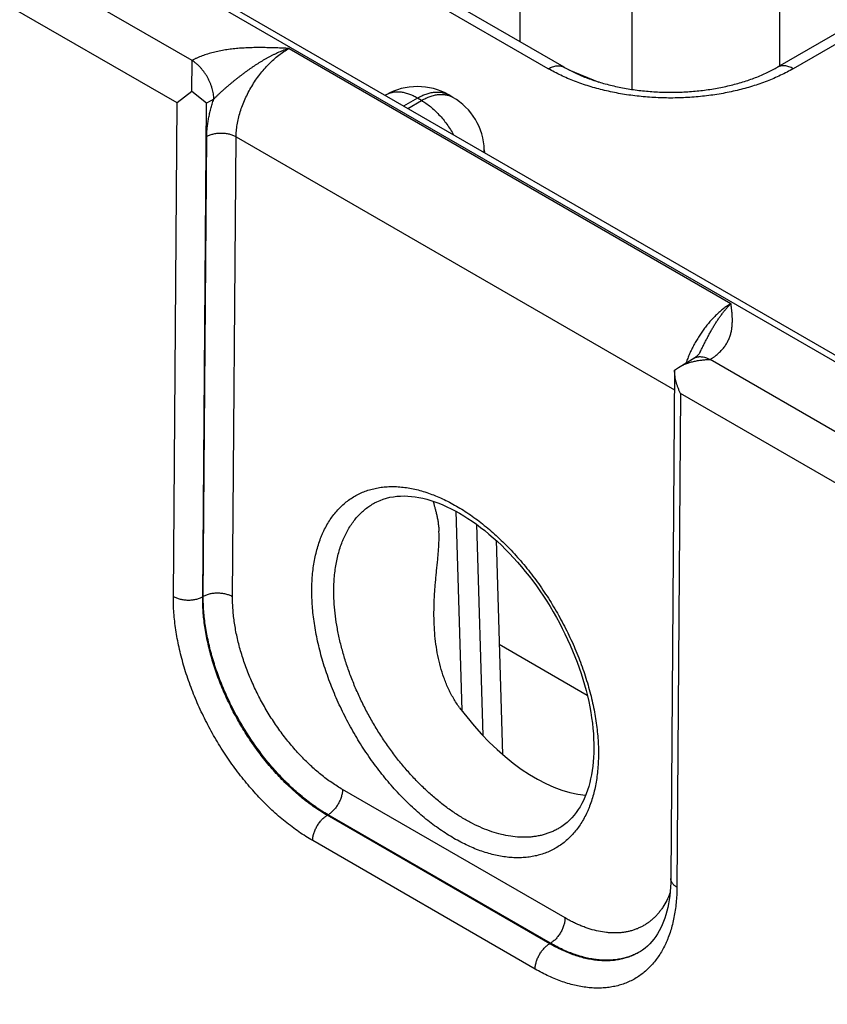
# Model space of a CAD drawing. Header units: inches. Extents: x 0 to 34, y 0 to 22.
# Tile 61 of 111: x 24.346 to 25.118, y 15.57 to 16.511. Entities that reach past the tile are written whole.
import ezdxf

# ---------------------------------------------------------------- set-up
doc = ezdxf.new("R2010")
doc.units = ezdxf.units.IN
doc.header["$LTSCALE"] = 1.87
doc.header["$MEASUREMENT"] = 0
doc.layers.get('0').update_dxf_attribs({"linetype": 'CONTINUOUS'})

msp = doc.modelspace()

# ---------------------------------------------------------------- linework, layer by layer
at = {"color": 7, "linetype": 'CONTINUOUS'}
for p, q in [((22.52071, 17.68794), (27.752, 14.66745)), ((22.53021, 17.68888), (27.76151, 14.66839)), ((25.45036, 16.68479), (25.07064, 16.46555)), ((25.46536, 16.68331), (25.08564, 16.46407)), ((24.82454, 16.48981), (24.82454, 16.67129)), ((25.07272, 16.46675), (25.07272, 16.63502)), ((24.93184, 16.44426), (24.93184, 16.62791)), ((24.51104, 16.47192), (24.34849, 16.56577)), ((24.49677, 16.43138), (24.32033, 16.53326)), ((24.85155, 16.46407), (24.73064, 16.53388)), ((24.86655, 16.46555), (24.74564, 16.53537)), ((24.60372, 16.48347), (25.0261, 16.23959)), ((24.51074, 16.44234), (24.51104, 16.47186)), ((24.87124, 16.46299), (24.89997, 16.45137)), ((24.51074, 16.44234), (24.49677, 16.43138)), ((24.52481, 16.43103), (24.51074, 16.44234)), ((24.53182, 16.43494), (24.52481, 16.43103)), ((24.69641, 16.43899), (24.69568, 16.43857)), ((24.72641, 16.43602), (24.71325, 16.42842)), ((24.73034, 16.43374), (24.72641, 16.43602)), ((24.76034, 16.43671), (24.75641, 16.43899)), ((24.75641, 16.43899), (24.75641, 16.43899)), ((24.49316, 15.95955), (24.49677, 16.43138)), ((24.5212, 15.95926), (24.52481, 16.43103)), ((24.71719, 16.42615), (24.73034, 16.43374)), ((24.52171, 15.95956), (24.52508, 16.39916)), ((24.54975, 15.95928), (24.55311, 16.39888)), ((24.55311, 16.39888), (24.97205, 16.15699)), ((24.79032, 16.38657), (24.7904, 16.38388)), ((24.9761, 16.1786), (24.99066, 16.1873)), ((25.16865, 16.09223), (25.0061, 16.18608)), ((24.97219, 16.17582), (24.9686, 15.68982)), ((24.97219, 16.1759), (24.9761, 16.1786)), ((24.97794, 16.15356), (24.97445, 15.68165)), ((25.15438, 16.05169), (24.97794, 16.15356)), ((24.763, 16.04117), (24.76876, 15.85058)), ((24.78282, 16.02861), (24.78892, 15.82663)), ((24.8016, 16.01325), (24.80779, 15.80854)), ((24.52171, 15.95956), (24.5212, 15.95926)), ((24.8888, 15.865), (24.80462, 15.91361)), ((24.8675, 15.65226), (24.65486, 15.77504)), ((24.64097, 15.75083), (24.6402, 15.75038)), ((24.85286, 15.6276), (24.6402, 15.75038)), ((24.8536, 15.62806), (24.64097, 15.75083)), ((24.83896, 15.60339), (24.62631, 15.72618)), ((24.8536, 15.62806), (24.85286, 15.6276))]:
    msp.add_line(p, q, dxfattribs=at)
for points in [[(24.99639, 16.19269), (24.99622, 16.19237), (24.996, 16.19201), (24.99574, 16.19163), (24.99545, 16.19124), (24.99511, 16.19084), (24.99471, 16.19041), (24.99427, 16.18997), (24.99377, 16.18952), (24.99322, 16.18906), (24.99262, 16.1886), (24.99198, 16.18814), (24.9913, 16.18769), (24.99066, 16.1873)], [(24.68553, 16.04898), (24.68769, 16.0501), (24.6907, 16.05145), (24.69378, 16.05261), (24.69695, 16.05357), (24.70017, 16.05435), (24.70347, 16.05494), (24.70681, 16.05535), (24.7102, 16.05558), (24.71364, 16.05564), (24.71713, 16.05553), (24.72068, 16.05525), (24.72427, 16.05481), (24.72792, 16.0542), (24.73161, 16.05343), (24.73535, 16.0525), (24.73914, 16.0514), (24.74296, 16.05013), (24.74683, 16.04871), (24.75073, 16.04712), (24.75467, 16.04537), (24.75863, 16.04346), (24.76261, 16.04138), (24.76662, 16.03915), (24.77064, 16.03676), (24.77468, 16.03421), (24.77872, 16.03151), (24.78276, 16.02865), (24.7868, 16.02564), (24.79083, 16.02249), (24.79484, 16.01919), (24.79884, 16.01574), (24.80281, 16.01216), (24.80676, 16.00845), (24.81067, 16.0046), (24.81454, 16.00063), (24.81836, 15.99653), (24.82214, 15.99232), (24.82586, 15.98799), (24.82953, 15.98355), (24.83314, 15.97901), (24.83667, 15.97437), (24.84014, 15.96964), (24.84353, 15.96482), (24.84684, 15.95992), (24.85007, 15.95494), (24.85321, 15.94989), (24.85626, 15.94477), (24.85921, 15.9396), (24.86207, 15.93437), (24.86482, 15.9291), (24.86747, 15.92379), (24.87001, 15.91844), (24.87244, 15.91306), (24.87475, 15.90766), (24.87695, 15.90225), (24.87904, 15.89682), (24.881, 15.8914), (24.88284, 15.88598), (24.88455, 15.88057), (24.88614, 15.87517), (24.8876, 15.8698), (24.88893, 15.86446), (24.89013, 15.85916), (24.89121, 15.8539), (24.89215, 15.84869), (24.89296, 15.84354), (24.89364, 15.83844), (24.89418, 15.83342), (24.8946, 15.82846), (24.89488, 15.82358), (24.89504, 15.81879), (24.89506, 15.81425)], [(24.89506, 15.81425), (24.89498, 15.80998), (24.89477, 15.80563), (24.89445, 15.80136), (24.89401, 15.79719), (24.89346, 15.79313), (24.89279, 15.78917), (24.89201, 15.78531), (24.89113, 15.78157), (24.89013, 15.77793), (24.88902, 15.77441), (24.8878, 15.77101), (24.88648, 15.76772), (24.88505, 15.76455), (24.88351, 15.7615), (24.88187, 15.75857), (24.88011, 15.75576), (24.87823, 15.75307), (24.87625, 15.75051), (24.87414, 15.74808), (24.87191, 15.74578), (24.86956, 15.74362), (24.86709, 15.74161), (24.8645, 15.73975), (24.86254, 15.7385)], [(24.9686, 15.68982), (24.96851, 15.68573), (24.96831, 15.68154), (24.968, 15.67746), (24.96758, 15.67348), (24.96704, 15.66961), (24.9664, 15.66584), (24.96565, 15.66219), (24.9648, 15.65865), (24.96384, 15.65522), (24.96279, 15.65192), (24.96163, 15.64872), (24.96036, 15.64565), (24.959, 15.6427), (24.95754, 15.63987), (24.95597, 15.63715), (24.95429, 15.63455), (24.95249, 15.63207), (24.95058, 15.6297), (24.94854, 15.62746), (24.94638, 15.62536), (24.94409, 15.6234), (24.94166, 15.62158), (24.93958, 15.62021)]]:
    msp.add_lwpolyline(points, dxfattribs=at)
for centre, radius, start, end in [((24.72641, 16.38703), 0.06, 60.00506, 119.99494), ((24.73034, 16.38475), 0.06, 1.73176, 59.99838), ((24.77024, 16.38596), 0.02009, 354.34285, 1.72407), ((24.91018, 15.66969), 0.05755, 300.7165, 301.23598)]:
    msp.add_arc(centre, radius, start, end, dxfattribs=at)
msp.add_ellipse((24.83636, 15.9298), major_axis=(-0.09085, 0.15208), ratio=0.567168, start_param=-4.54207, end_param=-3.534767, dxfattribs=at)
for points, knots in [([(24.60372, 16.48347), (24.60169, 16.48355), (24.59762, 16.48373), (24.59151, 16.48396), (24.5854, 16.48414), (24.57928, 16.48425), (24.57317, 16.48427), (24.56807, 16.48417), (24.564, 16.48403), (24.56095, 16.48388), (24.55791, 16.48369), (24.55487, 16.48346), (24.55186, 16.48317), (24.54786, 16.48273), (24.54292, 16.48205), (24.53708, 16.48101), (24.53139, 16.47972), (24.5259, 16.47818), (24.52148, 16.47668), (24.5185, 16.4755), (24.51685, 16.47479), (24.51564, 16.47425), (24.51446, 16.4737), (24.51329, 16.47312), (24.51215, 16.47253), (24.51141, 16.47213), (24.51104, 16.47192)], [0, 0, 0, 0, 0.064622, 0.129264, 0.193941, 0.258655, 0.323387, 0.388097, 0.420423, 0.452714, 0.484955, 0.51713, 0.549219, 0.581201, 0.644741, 0.707526, 0.769292, 0.829745, 0.888563, 0.917261, 0.931414, 0.945428, 0.959302, 0.973027, 0.986593, 1, 1, 1, 1]), ([(24.60372, 16.48347), (24.60291, 16.4832), (24.60128, 16.48264), (24.59885, 16.48175), (24.59642, 16.48079), (24.594, 16.47976), (24.59159, 16.47868), (24.58959, 16.47773), (24.58799, 16.47695), (24.58639, 16.47614), (24.58439, 16.47509), (24.58202, 16.47379), (24.57965, 16.47245), (24.5773, 16.47105), (24.57535, 16.46986), (24.5738, 16.46888), (24.57225, 16.46788), (24.57033, 16.46662), (24.56803, 16.46507), (24.56576, 16.46348), (24.56349, 16.46187), (24.56125, 16.46023), (24.55902, 16.45856), (24.5568, 16.45687), (24.5546, 16.45515), (24.55241, 16.45342), (24.55024, 16.45166), (24.54809, 16.44989), (24.54595, 16.4481), (24.54383, 16.44629), (24.54208, 16.44476), (24.5407, 16.44353), (24.53966, 16.44261), (24.53864, 16.44167), (24.53763, 16.44073), (24.53662, 16.43978), (24.53563, 16.43883), (24.53465, 16.43787), (24.53369, 16.4369), (24.53275, 16.43593), (24.53213, 16.43527), (24.53182, 16.43494)], [0, 0, 0, 0, 0.029372, 0.058981, 0.088813, 0.118861, 0.149121, 0.179582, 0.194883, 0.210229, 0.241049, 0.272034, 0.303168, 0.334435, 0.365822, 0.381556, 0.397315, 0.428901, 0.460565, 0.492294, 0.524077, 0.555902, 0.58776, 0.619642, 0.65154, 0.683447, 0.715357, 0.747263, 0.779155, 0.811022, 0.842847, 0.858736, 0.874605, 0.890448, 0.90626, 0.922034, 0.937761, 0.953433, 0.969038, 0.984566, 1, 1, 1, 1]), ([(24.55311, 16.39888), (24.55313, 16.40079), (24.55333, 16.40469), (24.5541, 16.41062), (24.55534, 16.4167), (24.55704, 16.42287), (24.55918, 16.42907), (24.56175, 16.43524), (24.56471, 16.44133), (24.56804, 16.44727), (24.57171, 16.45302), (24.57568, 16.45852), (24.57991, 16.46371), (24.58437, 16.46854), (24.58902, 16.47298), (24.5938, 16.47697), (24.59868, 16.48049), (24.60204, 16.48254), (24.60372, 16.48347)], [0, 0, 0, 0, 0.055899, 0.114223, 0.174746, 0.237187, 0.30122, 0.366485, 0.432593, 0.499144, 0.565724, 0.631921, 0.69733, 0.761563, 0.824255, 0.885075, 0.943734, 1, 1, 1, 1]), ([(24.53182, 16.43494), (24.53182, 16.43576), (24.53175, 16.43744), (24.53145, 16.43999), (24.53095, 16.44261), (24.53026, 16.44527), (24.52939, 16.44796), (24.52834, 16.45064), (24.52713, 16.45329), (24.52576, 16.45589), (24.52425, 16.4584), (24.52262, 16.46081), (24.52087, 16.46309), (24.51903, 16.46522), (24.51712, 16.46718), (24.51514, 16.46896), (24.51312, 16.47052), (24.51173, 16.47144), (24.51104, 16.47186)], [0, 0, 0, 0, 0.055916, 0.114368, 0.175102, 0.237812, 0.302147, 0.36772, 0.434122, 0.500926, 0.567698, 0.634004, 0.699419, 0.763536, 0.825974, 0.886388, 0.944477, 1, 1, 1, 1]), ([(24.85155, 16.46407), (24.85223, 16.46446), (24.85358, 16.46516), (24.85564, 16.46601), (24.85766, 16.4666), (24.85963, 16.46693), (24.86123, 16.46698), (24.86245, 16.46689), (24.86333, 16.46675), (24.86419, 16.46655), (24.86501, 16.46629), (24.8658, 16.46596), (24.86631, 16.46569), (24.86655, 16.46555)], [0, 0, 0, 0, 0.148568, 0.289427, 0.422615, 0.548501, 0.667827, 0.72541, 0.781814, 0.837244, 0.891923, 0.946091, 1, 1, 1, 1]), ([(25.08564, 16.46407), (25.0837, 16.46295), (25.07973, 16.46077), (25.07358, 16.4577), (25.06717, 16.45482), (25.06053, 16.45212), (25.05367, 16.44962), (25.0466, 16.44731), (25.03934, 16.4452), (25.03192, 16.4433), (25.02434, 16.44161), (25.01663, 16.44014), (25.0088, 16.43889), (25.00088, 16.43787), (24.99287, 16.43707), (24.98211, 16.4363), (24.9686, 16.43592), (24.95508, 16.4363), (24.94432, 16.43707), (24.93632, 16.43787), (24.92839, 16.43889), (24.92056, 16.44014), (24.91285, 16.44161), (24.90527, 16.4433), (24.89785, 16.4452), (24.89059, 16.44731), (24.88352, 16.44962), (24.87666, 16.45212), (24.87002, 16.45482), (24.86361, 16.4577), (24.85746, 16.46077), (24.85349, 16.46295), (24.85155, 16.46407)], [0, 0, 0, 0, 0.027597, 0.055844, 0.084717, 0.114188, 0.144225, 0.174793, 0.205853, 0.237364, 0.269281, 0.301559, 0.334149, 0.367002, 0.400067, 0.433291, 0.5, 0.566709, 0.599933, 0.632998, 0.665851, 0.698441, 0.730719, 0.762636, 0.794147, 0.825207, 0.855775, 0.885812, 0.915283, 0.944156, 0.972403, 1, 1, 1, 1]), ([(24.86655, 16.46555), (24.86815, 16.46463), (24.87145, 16.46282), (24.8766, 16.46026), (24.88202, 16.45783), (24.88769, 16.45554), (24.89359, 16.45339), (24.89972, 16.4514), (24.90604, 16.44957), (24.91254, 16.44792), (24.9192, 16.44645), (24.926, 16.44516), (24.93291, 16.44406), (24.93993, 16.44316), (24.94703, 16.44246), (24.95658, 16.44178), (24.9686, 16.44144), (24.98061, 16.44178), (24.99017, 16.44246), (24.99726, 16.44316), (25.00428, 16.44406), (25.0112, 16.44516), (25.01799, 16.44645), (25.02465, 16.44792), (25.03115, 16.44957), (25.03747, 16.4514), (25.0436, 16.45339), (25.04951, 16.45554), (25.05518, 16.45783), (25.0606, 16.46026), (25.06574, 16.46282), (25.06904, 16.46463), (25.07064, 16.46555)], [0, 0, 0, 0, 0.026154, 0.053279, 0.081317, 0.110207, 0.139886, 0.170291, 0.20136, 0.233027, 0.265227, 0.297895, 0.330965, 0.36437, 0.398044, 0.431919, 0.5, 0.568081, 0.601956, 0.63563, 0.669035, 0.702105, 0.734773, 0.766973, 0.79864, 0.829709, 0.860114, 0.889793, 0.918683, 0.946721, 0.973846, 1, 1, 1, 1]), ([(25.08564, 16.46407), (25.08497, 16.46446), (25.08362, 16.46516), (25.08155, 16.46601), (25.07953, 16.4666), (25.07756, 16.46693), (25.07597, 16.46698), (25.07474, 16.46689), (25.07386, 16.46675), (25.07301, 16.46655), (25.07218, 16.46629), (25.07139, 16.46596), (25.07089, 16.46569), (25.07064, 16.46555)], [0, 0, 0, 0, 0.148568, 0.289427, 0.422615, 0.548501, 0.667827, 0.72541, 0.781814, 0.837244, 0.891923, 0.946091, 1, 1, 1, 1]), ([(24.52508, 16.39916), (24.52509, 16.40057), (24.52518, 16.40342), (24.52553, 16.40774), (24.52608, 16.41215), (24.52683, 16.41663), (24.52778, 16.42116), (24.52893, 16.42574), (24.53027, 16.43035), (24.53129, 16.43341), (24.53182, 16.43494)], [0, 0, 0, 0, 0.115519, 0.23407, 0.355522, 0.479718, 0.606475, 0.735591, 0.866844, 1, 1, 1, 1]), ([(24.72641, 16.43602), (24.72505, 16.4368), (24.723, 16.43787), (24.72021, 16.43909), (24.71751, 16.44011), (24.71481, 16.44089), (24.71214, 16.44142), (24.71019, 16.44168), (24.70828, 16.44181), (24.70642, 16.4418), (24.70461, 16.44166), (24.70284, 16.44139), (24.70114, 16.44099), (24.69949, 16.44046), (24.69791, 16.4398), (24.6969, 16.43927), (24.69641, 16.43899)], [0, 0, 0, 0, 0.14854, 0.219945, 0.289416, 0.422581, 0.486418, 0.548507, 0.608952, 0.667884, 0.725458, 0.781853, 0.837274, 0.891943, 0.946101, 1, 1, 1, 1]), ([(24.72641, 16.43602), (24.72776, 16.4368), (24.72981, 16.43787), (24.73261, 16.43909), (24.7353, 16.44011), (24.738, 16.44089), (24.74068, 16.44142), (24.74262, 16.44168), (24.74453, 16.44181), (24.74639, 16.4418), (24.74821, 16.44166), (24.74997, 16.44139), (24.75168, 16.44099), (24.75332, 16.44046), (24.7549, 16.4398), (24.75591, 16.43927), (24.75641, 16.43899)], [0, 0, 0, 0, 0.14854, 0.219945, 0.289416, 0.422581, 0.486418, 0.548507, 0.608952, 0.667884, 0.725458, 0.781853, 0.837274, 0.891943, 0.946101, 1, 1, 1, 1]), ([(24.73034, 16.43374), (24.7317, 16.43452), (24.73375, 16.4356), (24.73654, 16.43682), (24.73924, 16.43784), (24.74194, 16.43862), (24.74462, 16.43915), (24.74656, 16.43941), (24.74847, 16.43953), (24.75033, 16.43953), (24.75215, 16.43939), (24.75391, 16.43912), (24.75562, 16.43872), (24.75726, 16.43819), (24.75884, 16.43752), (24.75985, 16.437), (24.76034, 16.43671)], [0, 0, 0, 0, 0.148542, 0.219948, 0.289419, 0.422584, 0.486421, 0.548509, 0.608954, 0.667885, 0.725458, 0.781853, 0.837273, 0.891942, 0.9461, 1, 1, 1, 1]), ([(24.73034, 16.43374), (24.73181, 16.4329), (24.73473, 16.43103), (24.73896, 16.42783), (24.74311, 16.42419), (24.74712, 16.42015), (24.75097, 16.41575), (24.7546, 16.41104), (24.75799, 16.40606), (24.76006, 16.40259), (24.76105, 16.40083)], [0, 0, 0, 0, 0.111529, 0.228192, 0.349474, 0.474739, 0.603255, 0.734216, 0.866762, 1, 1, 1, 1]), ([(24.55311, 16.39888), (24.55265, 16.39915), (24.55166, 16.39966), (24.55011, 16.40033), (24.54845, 16.40091), (24.5467, 16.40139), (24.54487, 16.40178), (24.543, 16.40207), (24.54108, 16.40225), (24.53915, 16.40232), (24.53721, 16.40229), (24.53529, 16.40214), (24.53341, 16.4019), (24.53157, 16.40155), (24.52981, 16.4011), (24.52813, 16.40055), (24.52655, 16.39991), (24.52556, 16.39942), (24.52508, 16.39916)], [0, 0, 0, 0, 0.055795, 0.11408, 0.174617, 0.237111, 0.301226, 0.366589, 0.432804, 0.49946, 0.566134, 0.632405, 0.697861, 0.762102, 0.824755, 0.885479, 0.943975, 1, 1, 1, 1]), ([(25.0261, 16.23959), (25.02498, 16.23891), (25.02274, 16.23747), (25.01946, 16.23509), (25.01621, 16.23246), (25.013, 16.22959), (25.00986, 16.22651), (25.00679, 16.22323), (25.00381, 16.21975), (25.00093, 16.2161), (24.99817, 16.2123), (24.99554, 16.20836), (24.99306, 16.20429), (24.99072, 16.20013), (24.98855, 16.19588), (24.98656, 16.19157), (24.98474, 16.18722), (24.98366, 16.18428), (24.98315, 16.18281)], [0, 0, 0, 0, 0.05415, 0.110121, 0.167813, 0.227103, 0.28785, 0.349895, 0.413068, 0.477184, 0.542052, 0.607471, 0.673238, 0.739145, 0.804981, 0.870539, 0.935613, 1, 1, 1, 1]), ([(24.99639, 16.19269), (24.99697, 16.19383), (24.99811, 16.19611), (24.9998, 16.19952), (25.0015, 16.2029), (25.00321, 16.20624), (25.00494, 16.20953), (25.00642, 16.21222), (25.00761, 16.21435), (25.00852, 16.21591), (25.00943, 16.21746), (25.01035, 16.21898), (25.01129, 16.22049), (25.01223, 16.22196), (25.01318, 16.22342), (25.01413, 16.22484), (25.0151, 16.22624), (25.01607, 16.22761), (25.01705, 16.22895), (25.01836, 16.23069), (25.01969, 16.23238), (25.02103, 16.23401), (25.02204, 16.23519), (25.02305, 16.23634), (25.02439, 16.23782), (25.02541, 16.23889), (25.0261, 16.23959)], [0, 0, 0, 0, 0.068622, 0.136902, 0.204748, 0.272068, 0.338771, 0.40474, 0.437411, 0.469855, 0.502066, 0.534033, 0.565732, 0.597143, 0.628254, 0.659057, 0.689542, 0.719698, 0.749503, 0.778936, 0.836664, 0.864945, 0.89282, 0.920268, 0.947282, 1, 1, 1, 1]), ([(25.0061, 16.18608), (25.00645, 16.18629), (25.00715, 16.18671), (25.00817, 16.18737), (25.00916, 16.18804), (25.01013, 16.18873), (25.01107, 16.18943), (25.01227, 16.19037), (25.01426, 16.19204), (25.01635, 16.19406), (25.01823, 16.19619), (25.01952, 16.19779), (25.02069, 16.19942), (25.02176, 16.20108), (25.02272, 16.20276), (25.02358, 16.20446), (25.02434, 16.20617), (25.02501, 16.2079), (25.02559, 16.20963), (25.02608, 16.21138), (25.02648, 16.21313), (25.02681, 16.21489), (25.02707, 16.21665), (25.02726, 16.21842), (25.02739, 16.22018), (25.02748, 16.22254), (25.02746, 16.22548), (25.02727, 16.22902), (25.02695, 16.23255), (25.02655, 16.23607), (25.02625, 16.23842), (25.0261, 16.23959)], [0, 0, 0, 0, 0.020017, 0.03978, 0.059279, 0.078529, 0.097535, 0.116299, 0.153108, 0.223981, 0.258156, 0.291554, 0.324235, 0.356263, 0.387701, 0.418617, 0.449076, 0.479141, 0.508875, 0.538335, 0.567574, 0.596639, 0.625574, 0.654418, 0.683199, 0.711947, 0.76941, 0.826926, 0.884538, 0.942242, 1, 1, 1, 1]), ([(24.9761, 16.1786), (24.97718, 16.17924), (24.97942, 16.18044), (24.98295, 16.18196), (24.98661, 16.18324), (24.99039, 16.18427), (24.99425, 16.18506), (24.99752, 16.18554), (25.00015, 16.18581), (25.00213, 16.18596), (25.00412, 16.18605), (25.00544, 16.18607), (25.0061, 16.18608)], [0, 0, 0, 0, 0.120924, 0.243645, 0.367791, 0.493041, 0.619116, 0.745774, 0.809258, 0.872807, 0.936396, 1, 1, 1, 1]), ([(24.99066, 16.1873), (24.99091, 16.18745), (24.99142, 16.18773), (24.99223, 16.18808), (24.99307, 16.18837), (24.99394, 16.18859), (24.99484, 16.18874), (24.99609, 16.18886), (24.99772, 16.18884), (24.99973, 16.18854), (25.00181, 16.18798), (25.00392, 16.18716), (25.00531, 16.18646), (25.006, 16.18608)], [0, 0, 0, 0, 0.054158, 0.108566, 0.16347, 0.219102, 0.27568, 0.333402, 0.452882, 0.578736, 0.711689, 0.852099, 1, 1, 1, 1]), ([(24.97794, 16.15356), (24.97751, 16.15443), (24.97669, 16.1562), (24.97559, 16.1589), (24.97462, 16.16165), (24.97379, 16.16445), (24.97312, 16.16729), (24.97261, 16.17015), (24.97229, 16.17302), (24.9722, 16.17494), (24.97219, 16.1759)], [0, 0, 0, 0, 0.125341, 0.250868, 0.37644, 0.501918, 0.627161, 0.752025, 0.876356, 1, 1, 1, 1]), ([(24.62552, 15.96629), (24.62554, 15.96886), (24.62568, 15.97393), (24.62623, 15.98142), (24.62711, 15.98868), (24.62831, 15.99571), (24.62984, 16.00247), (24.63169, 16.00895), (24.6335, 16.01415), (24.63511, 16.01814), (24.6368, 16.02198), (24.6391, 16.02659), (24.64217, 16.03182), (24.64554, 16.0367), (24.64919, 16.04122), (24.65312, 16.04537), (24.65731, 16.04914), (24.66176, 16.05252), (24.66645, 16.0555), (24.67137, 16.05807), (24.67651, 16.06022), (24.68186, 16.06196), (24.68741, 16.06328), (24.69313, 16.06417), (24.69902, 16.06463), (24.70506, 16.06466), (24.71124, 16.06426), (24.71754, 16.06344), (24.72395, 16.0622), (24.73045, 16.06053), (24.73702, 16.05844), (24.74366, 16.05594), (24.75034, 16.05304), (24.75704, 16.04974), (24.76376, 16.04605), (24.77048, 16.04197), (24.77718, 16.03752), (24.78384, 16.03271), (24.79045, 16.02756), (24.797, 16.02206), (24.80346, 16.01624), (24.80982, 16.01011), (24.81606, 16.00368), (24.82218, 15.99698), (24.82816, 15.99), (24.83398, 15.98279), (24.83962, 15.97534), (24.84508, 15.96768), (24.85034, 15.95983), (24.85539, 15.9518), (24.86022, 15.94362), (24.86481, 15.9353), (24.86915, 15.92686), (24.87324, 15.91833), (24.87707, 15.90973), (24.88061, 15.90107), (24.88388, 15.89238), (24.88685, 15.88367), (24.88952, 15.87497), (24.89188, 15.86631), (24.89394, 15.85769), (24.89568, 15.84914), (24.8971, 15.84069), (24.89819, 15.83235), (24.89896, 15.82414), (24.8994, 15.81608), (24.89948, 15.81075), (24.89946, 15.80812)], [0, 0, 0, 0, 0.015722, 0.031052, 0.045986, 0.060522, 0.074664, 0.088417, 0.101794, 0.108347, 0.114812, 0.12749, 0.139855, 0.151939, 0.163779, 0.175415, 0.186893, 0.198263, 0.209575, 0.220883, 0.232239, 0.243695, 0.2553, 0.267101, 0.279139, 0.291452, 0.304073, 0.317029, 0.330342, 0.344028, 0.358101, 0.372568, 0.387432, 0.402694, 0.418348, 0.434388, 0.450802, 0.467578, 0.4847, 0.50215, 0.519907, 0.537949, 0.556253, 0.574794, 0.593544, 0.612477, 0.631564, 0.650776, 0.670082, 0.689452, 0.708857, 0.728264, 0.747643, 0.766963, 0.786193, 0.805305, 0.824267, 0.843053, 0.861633, 0.879981, 0.898072, 0.915882, 0.933389, 0.950571, 0.967411, 0.983892, 1, 1, 1, 1]), ([(24.64654, 15.96608), (24.64656, 15.96849), (24.6467, 15.97324), (24.64723, 15.98025), (24.64807, 15.98705), (24.64922, 15.99362), (24.65067, 15.99994), (24.65244, 16.006), (24.65416, 16.01085), (24.6557, 16.01457), (24.65731, 16.01815), (24.6595, 16.02243), (24.66242, 16.02729), (24.66563, 16.03181), (24.6691, 16.03599), (24.67283, 16.03981), (24.67681, 16.04326), (24.68104, 16.04635), (24.68401, 16.04815), (24.68553, 16.04898)], [0, 0, 0, 0, 0.075146, 0.148392, 0.219714, 0.289109, 0.356591, 0.422195, 0.48598, 0.517219, 0.548036, 0.608455, 0.667377, 0.724961, 0.781392, 0.836876, 0.891641, 0.94593, 1, 1, 1, 1]), ([(24.74139, 16.05067), (24.74165, 16.04973), (24.74219, 16.0478), (24.74302, 16.04481), (24.74387, 16.04163), (24.74469, 16.03824), (24.74533, 16.03526), (24.74579, 16.03275), (24.74611, 16.03077), (24.7464, 16.0287), (24.74665, 16.02657), (24.74685, 16.02435), (24.74695, 16.02285), (24.74699, 16.02209)], [0, 0, 0, 0, 0.100346, 0.20641, 0.318724, 0.437952, 0.564886, 0.631518, 0.700401, 0.771633, 0.845287, 0.921408, 1, 1, 1, 1]), ([(24.74237, 15.93566), (24.74225, 15.93943), (24.74222, 15.94509), (24.7424, 15.95263), (24.74264, 15.95828), (24.74297, 15.9639), (24.74339, 15.96951), (24.74387, 15.97509), (24.7444, 15.98065), (24.74495, 15.98616), (24.74551, 15.99162), (24.74605, 15.99702), (24.74652, 16.00232), (24.74689, 16.00752), (24.74712, 16.01255), (24.74717, 16.0174), (24.74707, 16.02055), (24.74699, 16.02209)], [0, 0, 0, 0, 0.130679, 0.19596, 0.261164, 0.326254, 0.391186, 0.4559, 0.520316, 0.584325, 0.647779, 0.710469, 0.772113, 0.832343, 0.890711, 0.946737, 1, 1, 1, 1]), ([(24.89946, 15.80812), (24.89944, 15.80556), (24.89929, 15.80048), (24.89875, 15.79299), (24.89787, 15.78572), (24.89667, 15.7787), (24.89514, 15.77194), (24.8933, 15.76545), (24.89148, 15.76025), (24.88988, 15.75625), (24.88819, 15.75241), (24.88589, 15.7478), (24.88281, 15.74257), (24.87945, 15.73769), (24.8758, 15.73316), (24.87187, 15.72901), (24.86768, 15.72524), (24.86323, 15.72186), (24.85854, 15.71888), (24.85362, 15.71631), (24.84848, 15.71415), (24.84312, 15.71241), (24.83758, 15.71109), (24.83186, 15.7102), (24.82596, 15.70974), (24.81992, 15.70971), (24.81374, 15.7101), (24.80744, 15.71092), (24.80103, 15.71217), (24.79453, 15.71384), (24.78796, 15.71592), (24.78132, 15.71842), (24.77464, 15.72133), (24.76793, 15.72463), (24.76121, 15.72832), (24.75449, 15.7324), (24.74779, 15.73685), (24.74113, 15.74166), (24.73452, 15.74682), (24.72797, 15.75231), (24.72151, 15.75814), (24.71515, 15.76427), (24.7089, 15.7707), (24.70278, 15.7774), (24.6968, 15.78438), (24.69099, 15.7916), (24.68534, 15.79905), (24.67988, 15.80671), (24.67462, 15.81456), (24.66957, 15.82259), (24.66474, 15.83078), (24.66015, 15.8391), (24.6558, 15.84753), (24.65172, 15.85607), (24.64789, 15.86467), (24.64435, 15.87333), (24.64108, 15.88203), (24.63811, 15.89074), (24.63544, 15.89943), (24.63308, 15.9081), (24.63102, 15.91672), (24.62929, 15.92527), (24.62787, 15.93372), (24.62678, 15.94207), (24.62601, 15.95028), (24.62557, 15.95834), (24.6255, 15.96366), (24.62552, 15.96629)], [0, 0, 0, 0, 0.015724, 0.031057, 0.045993, 0.060531, 0.074675, 0.08843, 0.101809, 0.108363, 0.114829, 0.127508, 0.139874, 0.151959, 0.1638, 0.175436, 0.186915, 0.198285, 0.209598, 0.220905, 0.232261, 0.243716, 0.255321, 0.267121, 0.279159, 0.291472, 0.304092, 0.317047, 0.330359, 0.344045, 0.358118, 0.372585, 0.387449, 0.40271, 0.418364, 0.434404, 0.450818, 0.467595, 0.484717, 0.502167, 0.519924, 0.537966, 0.556271, 0.574812, 0.593562, 0.612496, 0.631583, 0.650794, 0.670101, 0.689471, 0.708876, 0.728283, 0.747661, 0.766981, 0.786211, 0.805322, 0.824284, 0.843068, 0.861647, 0.879995, 0.898084, 0.915893, 0.933397, 0.950578, 0.967416, 0.983894, 1, 1, 1, 1]), ([(24.86254, 15.7385), (24.86144, 15.73784), (24.8592, 15.73657), (24.85572, 15.73489), (24.85212, 15.73343), (24.84842, 15.73219), (24.84461, 15.73116), (24.8407, 15.73036), (24.83671, 15.72979), (24.83262, 15.72943), (24.82845, 15.7293), (24.82275, 15.72943), (24.81542, 15.73017), (24.80649, 15.73195), (24.79738, 15.7346), (24.78814, 15.73812), (24.77882, 15.74249), (24.76947, 15.74768), (24.76014, 15.75366), (24.75088, 15.7604), (24.74175, 15.76787), (24.73278, 15.77602), (24.72403, 15.78481), (24.71555, 15.79419), (24.70739, 15.8041), (24.69958, 15.81451), (24.69217, 15.82534), (24.6852, 15.83655), (24.67871, 15.84806), (24.67274, 15.85981), (24.66731, 15.87175), (24.66246, 15.88381), (24.65821, 15.89591), (24.65459, 15.908), (24.65161, 15.92001), (24.64929, 15.93188), (24.64765, 15.94353), (24.64669, 15.95491), (24.64651, 15.9624), (24.64654, 15.96608)], [0, 0, 0, 0, 0.010751, 0.021516, 0.032326, 0.043207, 0.054186, 0.065289, 0.076541, 0.087963, 0.099576, 0.111399, 0.135729, 0.161068, 0.187489, 0.215034, 0.243717, 0.273528, 0.304433, 0.33638, 0.3693, 0.403109, 0.437712, 0.473001, 0.508862, 0.545174, 0.581809, 0.618637, 0.655525, 0.69234, 0.728949, 0.765223, 0.801034, 0.836262, 0.870792, 0.904519, 0.937349, 0.969198, 1, 1, 1, 1]), ([(24.62631, 15.72618), (24.62408, 15.72746), (24.61964, 15.73016), (24.61307, 15.73452), (24.60653, 15.73924), (24.60005, 15.7443), (24.59363, 15.74969), (24.58729, 15.7554), (24.58105, 15.76141), (24.57492, 15.76772), (24.56892, 15.7743), (24.56306, 15.78113), (24.55735, 15.78821), (24.55182, 15.79552), (24.54646, 15.80304), (24.5413, 15.81074), (24.53635, 15.81861), (24.53162, 15.82664), (24.52712, 15.8348), (24.52285, 15.84308), (24.51885, 15.85145), (24.5151, 15.85989), (24.51162, 15.86838), (24.50842, 15.87691), (24.50551, 15.88545), (24.50289, 15.89398), (24.50057, 15.90248), (24.49856, 15.91093), (24.49686, 15.91931), (24.49547, 15.92761), (24.49439, 15.93579), (24.49364, 15.94384), (24.49321, 15.95175), (24.49314, 15.95697), (24.49316, 15.95955)], [0, 0, 0, 0, 0.027577, 0.055799, 0.084642, 0.11408, 0.144082, 0.174612, 0.205633, 0.237103, 0.268981, 0.301219, 0.333772, 0.366589, 0.39962, 0.432814, 0.466118, 0.49948, 0.532846, 0.566164, 0.59938, 0.632442, 0.665299, 0.6979, 0.730195, 0.762137, 0.79368, 0.824781, 0.855398, 0.885492, 0.91503, 0.943978, 0.972309, 1, 1, 1, 1]), ([(24.49316, 15.95955), (24.49363, 15.95928), (24.49461, 15.95876), (24.49617, 15.95809), (24.49783, 15.95751), (24.49958, 15.95703), (24.5014, 15.95664), (24.50328, 15.95636), (24.50519, 15.95618), (24.50713, 15.9561), (24.50906, 15.95614), (24.51098, 15.95628), (24.51287, 15.95653), (24.5147, 15.95688), (24.51647, 15.95733), (24.51814, 15.95787), (24.51972, 15.95851), (24.52072, 15.959), (24.5212, 15.95926)], [0, 0, 0, 0, 0.055795, 0.11408, 0.174617, 0.237111, 0.301226, 0.366589, 0.432804, 0.49946, 0.566134, 0.632405, 0.697861, 0.762102, 0.824755, 0.885479, 0.943975, 1, 1, 1, 1]), ([(24.6402, 15.75038), (24.63821, 15.75153), (24.63422, 15.75394), (24.62833, 15.75784), (24.62247, 15.76205), (24.61666, 15.76657), (24.61091, 15.77139), (24.60524, 15.7765), (24.59965, 15.78187), (24.59416, 15.78751), (24.58878, 15.7934), (24.58354, 15.79951), (24.57843, 15.80585), (24.57348, 15.81239), (24.56869, 15.81911), (24.56252, 15.82831), (24.55531, 15.84018), (24.54878, 15.85244), (24.544, 15.86244), (24.54066, 15.87), (24.53755, 15.8776), (24.5347, 15.88524), (24.53211, 15.89289), (24.52978, 15.90052), (24.52771, 15.90814), (24.52593, 15.91571), (24.52442, 15.92322), (24.52319, 15.93065), (24.52225, 15.93798), (24.52159, 15.94519), (24.52122, 15.95227), (24.52117, 15.95695), (24.5212, 15.95926)], [0, 0, 0, 0, 0.027593, 0.055826, 0.084678, 0.114121, 0.144124, 0.174653, 0.20567, 0.237135, 0.269005, 0.301235, 0.333777, 0.366583, 0.399602, 0.432784, 0.49942, 0.566075, 0.599282, 0.632336, 0.665186, 0.697782, 0.730075, 0.762017, 0.793563, 0.824669, 0.855295, 0.885402, 0.914956, 0.943924, 0.97228, 1, 1, 1, 1]), ([(24.64097, 15.75083), (24.63898, 15.75198), (24.63501, 15.7544), (24.62915, 15.75831), (24.62331, 15.76253), (24.61752, 15.76707), (24.61178, 15.77189), (24.60612, 15.77701), (24.60054, 15.78239), (24.59506, 15.78803), (24.5897, 15.79392), (24.58446, 15.80004), (24.57935, 15.80638), (24.5744, 15.81292), (24.56961, 15.81964), (24.56344, 15.82884), (24.55621, 15.8407), (24.54967, 15.85295), (24.54487, 15.86294), (24.54151, 15.87049), (24.53839, 15.87808), (24.53552, 15.8857), (24.5329, 15.89334), (24.53055, 15.90096), (24.52846, 15.90856), (24.52664, 15.91612), (24.5251, 15.92361), (24.52385, 15.93102), (24.52287, 15.93833), (24.52218, 15.94553), (24.52178, 15.95259), (24.5217, 15.95726), (24.52171, 15.95956)], [0, 0, 0, 0, 0.027562, 0.055773, 0.084609, 0.114043, 0.144043, 0.174575, 0.2056, 0.237078, 0.268964, 0.301212, 0.333775, 0.366604, 0.399648, 0.432855, 0.499541, 0.566242, 0.599468, 0.63254, 0.665404, 0.69801, 0.730308, 0.762251, 0.793793, 0.824888, 0.855497, 0.88558, 0.915102, 0.94403, 0.972338, 1, 1, 1, 1]), ([(24.54975, 15.95928), (24.54928, 15.95955), (24.5483, 15.96006), (24.54674, 15.96073), (24.54508, 15.96131), (24.54333, 15.96179), (24.54151, 15.96218), (24.53963, 15.96247), (24.53772, 15.96265), (24.53578, 15.96272), (24.53384, 15.96269), (24.53192, 15.96254), (24.53004, 15.9623), (24.52821, 15.96195), (24.52644, 15.9615), (24.52476, 15.96095), (24.52319, 15.96031), (24.52219, 15.95982), (24.52171, 15.95956)], [0, 0, 0, 0, 0.055795, 0.11408, 0.174617, 0.237111, 0.301226, 0.366589, 0.432804, 0.49946, 0.566134, 0.632405, 0.697861, 0.762102, 0.824755, 0.885479, 0.943975, 1, 1, 1, 1]), ([(24.65486, 15.77504), (24.65311, 15.77605), (24.6496, 15.77818), (24.64441, 15.78162), (24.63925, 15.78535), (24.63413, 15.78934), (24.62907, 15.7936), (24.62406, 15.79811), (24.61914, 15.80285), (24.61265, 15.80953), (24.60481, 15.81841), (24.59594, 15.82976), (24.58765, 15.84176), (24.58002, 15.8543), (24.57311, 15.86726), (24.56699, 15.88051), (24.56172, 15.89393), (24.55806, 15.90522), (24.5556, 15.91422), (24.55401, 15.9209), (24.55267, 15.92751), (24.55157, 15.93406), (24.55072, 15.94052), (24.55013, 15.94688), (24.54979, 15.95312), (24.54973, 15.95724), (24.54975, 15.95928)], [0, 0, 0, 0, 0.027579, 0.055802, 0.084647, 0.114087, 0.14409, 0.174622, 0.205644, 0.237117, 0.301229, 0.366595, 0.432817, 0.49948, 0.566161, 0.632436, 0.69789, 0.762123, 0.793668, 0.824771, 0.855389, 0.885486, 0.915025, 0.943975, 0.972308, 1, 1, 1, 1]), ([(24.76675, 15.85324), (24.76568, 15.8547), (24.76361, 15.85767), (24.76076, 15.86229), (24.75814, 15.86705), (24.75496, 15.87356), (24.75155, 15.88197), (24.74829, 15.89239), (24.7458, 15.90302), (24.74402, 15.91382), (24.74287, 15.92471), (24.74248, 15.93201), (24.74237, 15.93566)], [0, 0, 0, 0, 0.062188, 0.124385, 0.186609, 0.248871, 0.373517, 0.498406, 0.623539, 0.74889, 0.874403, 1, 1, 1, 1]), ([(24.65486, 15.77504), (24.65486, 15.7745), (24.65481, 15.77339), (24.65459, 15.77171), (24.65425, 15.76999), (24.65379, 15.76825), (24.6532, 15.76649), (24.6525, 15.76473), (24.65169, 15.763), (24.65078, 15.76131), (24.64978, 15.75966), (24.64869, 15.75809), (24.64753, 15.7566), (24.6463, 15.7552), (24.64502, 15.75391), (24.64371, 15.75275), (24.64236, 15.75171), (24.64144, 15.75111), (24.64097, 15.75083)], [0, 0, 0, 0, 0.055928, 0.114297, 0.174873, 0.237366, 0.301446, 0.366749, 0.432887, 0.499457, 0.566045, 0.63224, 0.697636, 0.761844, 0.824496, 0.885259, 0.94384, 1, 1, 1, 1]), ([(24.62631, 15.72618), (24.62631, 15.72672), (24.62636, 15.72782), (24.62658, 15.7295), (24.62691, 15.73122), (24.62738, 15.73296), (24.62797, 15.73472), (24.62867, 15.73648), (24.62948, 15.73821), (24.63039, 15.73991), (24.63139, 15.74155), (24.63248, 15.74312), (24.63364, 15.74462), (24.63487, 15.74601), (24.63615, 15.7473), (24.63746, 15.74846), (24.63881, 15.7495), (24.63973, 15.75011), (24.6402, 15.75038)], [0, 0, 0, 0, 0.055928, 0.114297, 0.174873, 0.237366, 0.301446, 0.366749, 0.432887, 0.499457, 0.566045, 0.63224, 0.697636, 0.761844, 0.824496, 0.885259, 0.94384, 1, 1, 1, 1]), ([(24.97445, 15.68165), (24.97444, 15.67913), (24.9743, 15.67416), (24.97376, 15.66681), (24.9729, 15.65968), (24.97172, 15.6528), (24.97023, 15.64616), (24.96842, 15.6398), (24.96664, 15.6347), (24.96506, 15.63078), (24.96341, 15.62701), (24.96115, 15.62249), (24.95814, 15.61736), (24.95484, 15.61257), (24.95126, 15.60813), (24.94741, 15.60405), (24.9433, 15.60036), (24.93894, 15.59704), (24.93434, 15.59412), (24.92951, 15.59159), (24.92447, 15.58948), (24.91922, 15.58777), (24.91378, 15.58648), (24.90817, 15.5856), (24.90239, 15.58515), (24.89647, 15.58512), (24.89041, 15.5855), (24.88423, 15.58631), (24.87794, 15.58753), (24.87157, 15.58917), (24.86512, 15.59121), (24.85861, 15.59366), (24.85206, 15.59651), (24.84548, 15.59975), (24.84114, 15.60214), (24.83896, 15.60339)], [0, 0, 0, 0, 0.037585, 0.074234, 0.109935, 0.144687, 0.178494, 0.211375, 0.243355, 0.259022, 0.274478, 0.304787, 0.334347, 0.363235, 0.391537, 0.419353, 0.446791, 0.473968, 0.501007, 0.528034, 0.555176, 0.582556, 0.610294, 0.638498, 0.66727, 0.6967, 0.726865, 0.75783, 0.789649, 0.822362, 0.855998, 0.890577, 0.926106, 0.962583, 1, 1, 1, 1]), ([(24.97445, 15.68165), (24.974, 15.68191), (24.97314, 15.68246), (24.97196, 15.68337), (24.97094, 15.68435), (24.97009, 15.68537), (24.96943, 15.68645), (24.96902, 15.68738), (24.9688, 15.68813), (24.96868, 15.68869), (24.96861, 15.68926), (24.9686, 15.68963), (24.9686, 15.68982)], [0, 0, 0, 0, 0.149161, 0.29045, 0.42389, 0.549841, 0.66905, 0.782677, 0.83792, 0.892387, 0.946327, 1, 1, 1, 1]), ([(24.96783, 15.67586), (24.96691, 15.67349), (24.96489, 15.66893), (24.96179, 15.66358), (24.95905, 15.65964), (24.95687, 15.65688), (24.95456, 15.65429), (24.95213, 15.65188), (24.94958, 15.64966), (24.9469, 15.64761), (24.94411, 15.64576), (24.94121, 15.64409), (24.9382, 15.64262), (24.93509, 15.64134), (24.93188, 15.64025), (24.92858, 15.63937), (24.92519, 15.63868), (24.92172, 15.6382), (24.91817, 15.63791), (24.91455, 15.63783), (24.91086, 15.63795), (24.90581, 15.63838), (24.89935, 15.63943), (24.89288, 15.64112), (24.88763, 15.64285), (24.88363, 15.64435), (24.87961, 15.64605), (24.87557, 15.64793), (24.87151, 15.65), (24.86884, 15.65149), (24.8675, 15.65226)], [0, 0, 0, 0, 0.063663, 0.124842, 0.154624, 0.183933, 0.21283, 0.241379, 0.269653, 0.297724, 0.32567, 0.353571, 0.381504, 0.409549, 0.437785, 0.466284, 0.495119, 0.524357, 0.554059, 0.584281, 0.615074, 0.646483, 0.711275, 0.778915, 0.813859, 0.849562, 0.886029, 0.923261, 0.961254, 1, 1, 1, 1]), ([(24.8675, 15.65226), (24.86749, 15.65172), (24.86744, 15.65062), (24.86723, 15.64894), (24.86689, 15.64722), (24.86642, 15.64548), (24.86584, 15.64372), (24.86514, 15.64196), (24.86433, 15.64023), (24.86341, 15.63853), (24.86241, 15.63689), (24.86132, 15.63532), (24.86016, 15.63382), (24.85893, 15.63243), (24.85766, 15.63114), (24.85634, 15.62998), (24.855, 15.62894), (24.85407, 15.62833), (24.8536, 15.62806)], [0, 0, 0, 0, 0.055928, 0.114297, 0.174873, 0.237366, 0.301446, 0.366749, 0.432887, 0.499457, 0.566045, 0.63224, 0.697636, 0.761844, 0.824496, 0.885259, 0.94384, 1, 1, 1, 1]), ([(24.83896, 15.60339), (24.83897, 15.60393), (24.83902, 15.60503), (24.83923, 15.60671), (24.83957, 15.60843), (24.84004, 15.61018), (24.84062, 15.61194), (24.84133, 15.61369), (24.84214, 15.61542), (24.84305, 15.61712), (24.84405, 15.61876), (24.84514, 15.62034), (24.8463, 15.62183), (24.84753, 15.62322), (24.84881, 15.62451), (24.85012, 15.62568), (24.85147, 15.62671), (24.85239, 15.62732), (24.85286, 15.6276)], [0, 0, 0, 0, 0.055928, 0.114297, 0.174873, 0.237366, 0.301446, 0.366749, 0.432887, 0.499457, 0.566045, 0.63224, 0.697636, 0.761844, 0.824496, 0.885259, 0.94384, 1, 1, 1, 1]), ([(24.93958, 15.62021), (24.93817, 15.61933), (24.93527, 15.61771), (24.93072, 15.61565), (24.92597, 15.61397), (24.92104, 15.61269), (24.91595, 15.61179), (24.9107, 15.61129), (24.90531, 15.61118), (24.90074, 15.61141), (24.89703, 15.61179), (24.89324, 15.61231), (24.88843, 15.61321), (24.88261, 15.61466), (24.87673, 15.6165), (24.87079, 15.61872), (24.86481, 15.62131), (24.8588, 15.62427), (24.85484, 15.62645), (24.85286, 15.6276)], [0, 0, 0, 0, 0.05438, 0.108894, 0.163807, 0.21937, 0.275821, 0.333378, 0.392237, 0.452566, 0.483333, 0.514518, 0.578192, 0.643688, 0.711072, 0.780384, 0.851647, 0.924858, 1, 1, 1, 1]), ([(24.93958, 15.62021), (24.93817, 15.61938), (24.93529, 15.61783), (24.93076, 15.61587), (24.92605, 15.61428), (24.92116, 15.61308), (24.9161, 15.61225), (24.9109, 15.6118), (24.90556, 15.61174), (24.90103, 15.612), (24.89736, 15.6124), (24.8936, 15.61293), (24.88884, 15.61383), (24.88308, 15.61529), (24.87725, 15.61711), (24.87137, 15.61931), (24.86544, 15.62187), (24.85949, 15.62478), (24.85557, 15.62693), (24.8536, 15.62806)], [0, 0, 0, 0, 0.054139, 0.10849, 0.163306, 0.21883, 0.275289, 0.33289, 0.391818, 0.452232, 0.483043, 0.514273, 0.578035, 0.643609, 0.711055, 0.780411, 0.851691, 0.924895, 1, 1, 1, 1])]:
    msp.add_open_spline(points, degree=3, knots=knots, dxfattribs=at)

doc.saveas('drawing.dxf')
